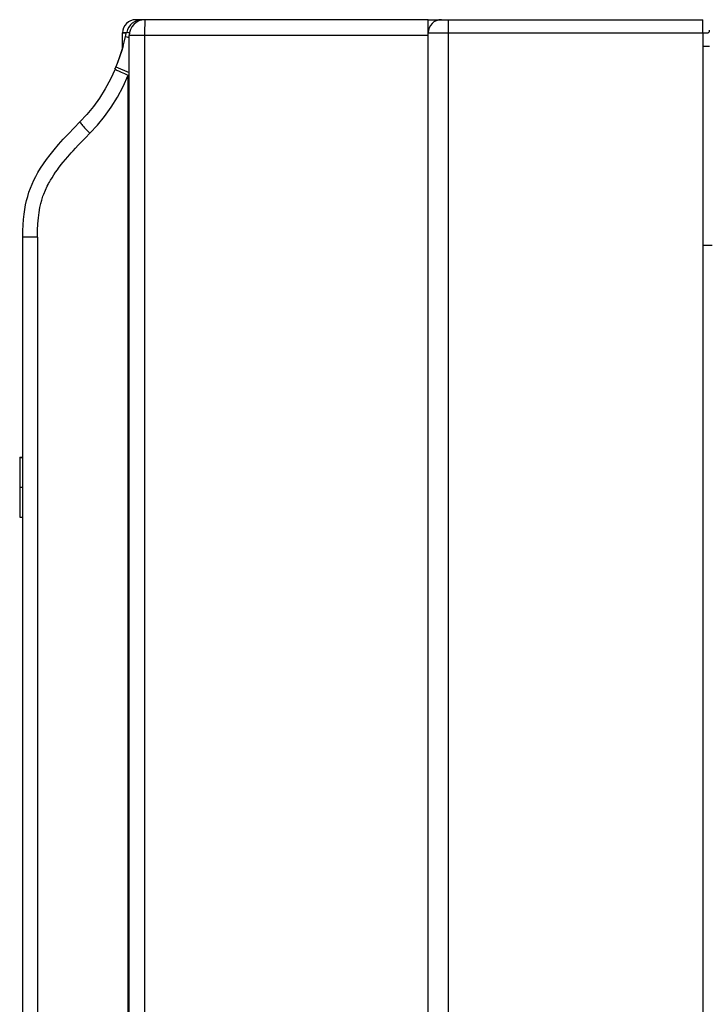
# Model space of a CAD drawing. Header units: millimetres. Extents: x 0 to 1574, y -402 to 1216.
# Tile 31 of 89: x 41 to 93, y 673 to 747. Entities that reach past the tile are written whole.
import ezdxf

# ---------------------------------------------------------------- set-up
doc = ezdxf.new("R2010")
doc.units = ezdxf.units.MM
doc.header["$LTSCALE"] = 65.395
for name, color, linetype in [('LOGO_REXROTH_3_AM_0', 7, 'CONTINUOUS'), ('MANIFOLD_SOLID_BREP_128378_AM_0', 7, 'CONTINUOUS'), ('MANIFOLD_SOLID_BREP_372190_AM_0', 7, 'CONTINUOUS'), ('MANIFOLD_SOLID_BREP_372810_AM_0', 7, 'CONTINUOUS'), ('MANIFOLD_SOLID_BREP_92894_AM_0', 7, 'CONTINUOUS'), ('X610_37_IO_BASE-20150120_3_AM_0', 7, 'CONTINUOUS')]:
    doc.layers.add(name, color=color, linetype=linetype)

msp = doc.modelspace()

# ---------------------------------------------------------------- linework, layer by layer
at = {"layer": 'LOGO_REXROTH_3_AM_0', "color": 7}
for p, q in [((40.788, 714.103), (40.788, 709.594)), ((40.788, 714.103), (41.025, 714.103)), ((40.788, 714.079), (41.025, 714.079)), ((40.788, 711.839), (41.025, 711.839)), ((40.788, 709.594), (41.025, 709.594)), ((40.788, 709.583), (40.788, 709.58)), ((40.788, 709.58), (41.025, 709.58))]:
    msp.add_line(p, q, dxfattribs=at)
at = {"layer": 'MANIFOLD_SOLID_BREP_128378_AM_0', "color": 7}
for p, q in [((92.21, 746.057), (92.51, 746.057)), ((92.21, 745.057), (92.51, 745.057))]:
    msp.add_line(p, q, dxfattribs=at)
for radius, end in [(0.2, 360), (1.2, 279.61689)]:
    msp.add_arc((92.51, 746.257), radius, 270, end, dxfattribs=at)
at = {"layer": 'MANIFOLD_SOLID_BREP_372190_AM_0', "color": 7}
for p, q in [((48.525, 744.928), (48.525, 746.057)), ((48.823, 746.057), (48.525, 746.057)), ((71.525, 746.057), (92.21, 746.057)), ((73.025, 746.057), (73.025, 129.057)), ((92.21, 746.057), (92.21, 131.057))]:
    msp.add_line(p, q, dxfattribs=at)
at = {"layer": 'MANIFOLD_SOLID_BREP_372810_AM_0', "color": 7}
for p, q in [((50.025, 747.057), (49.525, 747.057)), ((71.522, 747.057), (92.21, 747.057)), ((73.025, 747.057), (73.025, 746.057)), ((92.21, 746.057), (92.21, 747.057)), ((48.525, 746.057), (48.823, 746.057)), ((71.534, 746.057), (92.21, 746.057))]:
    msp.add_line(p, q, dxfattribs=at)
for centre in [(49.525, 746.057), (72.525, 746.057)]:
    msp.add_arc(centre, 1, 90, 180, dxfattribs=at)
at = {"layer": 'MANIFOLD_SOLID_BREP_92894_AM_0', "color": 7}
msp.add_line((92.89, 730.057), (92.21, 730.057), dxfattribs=at)
at = {"layer": 'X610_37_IO_BASE-20150120_3_AM_0', "color": 7}
for p, q in [((50.205, 747.057), (50.008, 747.057)), ((71.525, 747.057), (50.225, 747.057)), ((71.525, 570.671), (71.525, 747.057)), ((48.786, 745.9), (48.812, 746.011)), ((48.812, 746.011), (48.837, 746.121)), ((48.76, 745.79), (48.786, 745.9)), ((48.76, 745.79), (49.025, 745.725)), ((49.025, 572.425), (49.025, 745.857)), ((71.525, 745.857), (49.025, 745.857)), ((48.466, 744.734), (48.326, 744.305)), ((48.572, 745.089), (48.466, 744.734)), ((48.178, 743.892), (48.023, 743.496)), ((48.326, 744.305), (48.178, 743.892)), ((47.959, 743.34), (47.991, 743.418)), ((47.991, 743.418), (48.023, 743.496)), ((48.023, 743.496), (49.025, 743.088)), ((48.96, 742.875), (49.025, 742.937)), ((48.96, 657.708), (48.96, 742.875)), ((41.025, 670.68), (41.025, 730.708)), ((42.121, 730.677), (41.025, 730.677)), ((42.121, 730.677), (42.121, 657.947))]:
    msp.add_line(p, q, dxfattribs=at)
for points in [[(50.008, 747.057), (50.001, 747.047), (49.998, 747.033)], [(50.225, 747.057), (50.22, 747.047), (50.214, 747.016), (50.209, 746.966), (50.204, 746.896), (50.2, 746.809), (50.195, 746.705), (50.192, 746.587), (50.189, 746.457), (50.186, 746.316), (50.185, 746.168), (50.184, 746.014), (50.183, 572.616)], [(48.837, 746.121), (48.847, 746.118), (48.874, 746.11), (48.921, 746.098), (48.984, 746.082), (49.046, 746.067)], [(48.16, 743.846), (48.292, 744.208), (48.419, 744.585), (48.539, 744.974), (48.653, 745.375), (48.76, 745.79)], [(47.965, 743.338), (47.615, 742.567), (47.227, 741.839), (46.8, 741.152), (46.338, 740.508), (45.846, 739.91), (45.325, 739.357)], [(47.959, 743.34), (47.965, 743.332), (47.988, 743.317), (48.028, 743.295), (48.084, 743.266), (48.153, 743.233), (48.234, 743.195), (48.328, 743.152), (48.434, 743.104), (48.554, 743.05), (48.685, 742.993), (48.821, 742.934), (48.96, 742.875)], [(46.069, 738.508), (46.636, 739.114), (47.171, 739.769), (47.675, 740.476), (48.144, 741.23), (48.571, 742.029), (48.96, 742.875)], [(41.025, 730.708), (41.031, 731.153), (41.049, 731.601), (41.078, 732.019), (41.119, 732.41), (41.17, 732.771), (41.231, 733.111), (41.303, 733.436), (41.388, 733.752), (41.486, 734.066), (41.596, 734.375), (41.716, 734.673), (41.849, 734.967), (41.996, 735.259), (42.162, 735.556), (42.352, 735.868), (42.568, 736.193), (42.811, 736.533), (43.081, 736.888), (43.381, 737.259), (43.71, 737.646), (44.07, 738.048), (44.459, 738.467), (44.877, 738.903), (45.325, 739.357)], [(45.325, 739.357), (45.325, 739.344), (45.339, 739.317), (45.366, 739.278), (45.405, 739.226), (45.457, 739.164), (45.52, 739.091), (45.593, 739.009), (45.675, 738.918), (45.765, 738.822), (45.862, 738.72), (45.964, 738.615), (46.069, 738.508)], [(43.715, 735.879), (43.919, 736.141), (44.058, 736.316), (44.235, 736.529), (44.411, 736.737), (44.537, 736.882), (44.66, 737.021), (44.812, 737.191), (44.99, 737.386), (45.195, 737.608), (45.439, 737.865), (45.731, 738.166), (46.069, 738.508)], [(42.445, 733.457), (42.54, 733.764), (42.596, 733.91), (42.728, 734.219), (42.861, 734.519), (42.917, 734.637), (42.958, 734.712), (43.021, 734.83), (43.104, 734.972), (43.219, 735.159), (43.351, 735.364), (43.493, 735.571), (43.627, 735.759), (43.715, 735.879)], [(42.121, 730.677), (42.128, 731.195), (42.151, 731.677), (42.191, 732.127), (42.244, 732.537), (42.312, 732.907), (42.382, 733.221), (42.445, 733.457)]]:
    msp.add_lwpolyline(points, dxfattribs=at)
for centre, start, end in [((50.008, 745.857), 90.00104, 167.2773), ((50.225, 745.857), 90, 180)]:
    msp.add_arc(centre, 1.2, start, end, dxfattribs=at)

doc.saveas('drawing.dxf')
